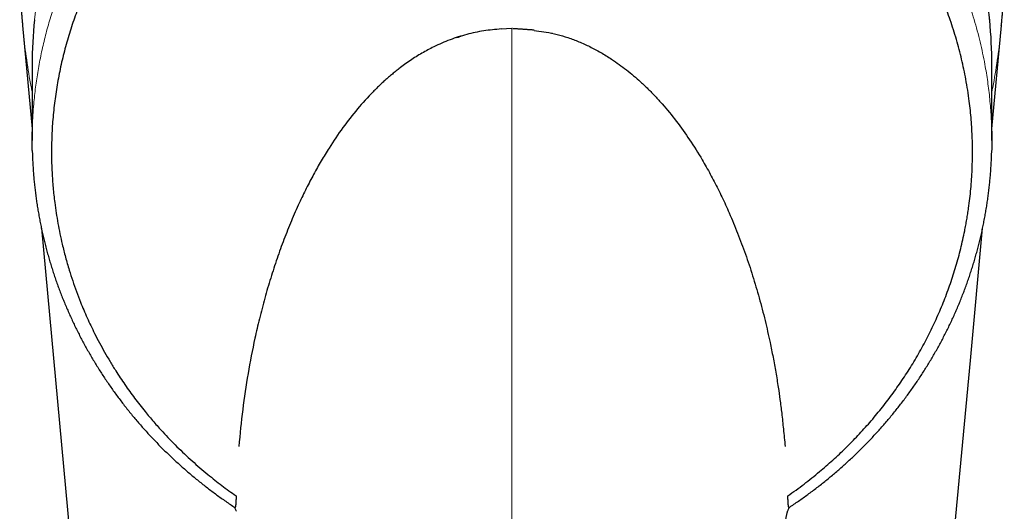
# Model space of a CAD drawing. Header units: millimetres. Extents: x 8 to 869, y 12 to 834.
# Tile 2 of 216: x 408 to 460, y 325 to 350. Entities that reach past the tile are written whole.
import ezdxf

# ---------------------------------------------------------------- set-up
doc = ezdxf.new("R2010")
doc.units = ezdxf.units.MM

msp = doc.modelspace()

# ---------------------------------------------------------------- linework, layer by layer
at = {"color": 7, "linetype": 'Continuous', "lineweight": 30}
for p, q in [((408.487, 350.134), (408.991, 344.701)), ((434.293, 349.975), (433.724, 349.952)), ((434.291, 349.975), (433.724, 349.952)), ((433.725, 349.952), (433.725, 349.952)), ((435.365, 349.889), (434.329, 349.972)), ((435.361, 349.914), (434.332, 349.975)), ((434.332, 349.975), (434.332, 349.975)), ((435.464, 349.902), (435.361, 349.914)), ((459.591, 344.701), (460.095, 350.134)), ((460.09, 350.134), (460.091, 350.152)), ((435.462, 349.879), (435.365, 349.889)), ((435.461, 349.878), (436.09, 349.791)), ((435.461, 349.878), (435.461, 349.878)), ((435.461, 349.878), (436.09, 349.791)), ((408.991, 348.061), (408.991, 344.079)), ((459.591, 344.079), (459.591, 348.061)), ((448.693, 327.976), (448.693, 327.976))]:
    msp.add_line(p, q, dxfattribs=at)
at = {"color": 252, "linetype": 'Continuous', "lineweight": 0}
for p, q in [((434.291, 261.119), (434.291, 349.975)), ((436.413, 349.723), (436.413, 349.752))]:
    msp.add_line(p, q, dxfattribs=at)
at = {"color": 7, "linetype": 'Continuous', "lineweight": 30, "flags": 128}
for points in [[(409.477, 339.463), (412.355, 308.475), (416.422, 264.668)], [(452.16, 264.668), (456.01, 306.128), (457.696, 324.294), (458.459, 332.506), (459.105, 339.467)]]:
    msp.add_lwpolyline(points, dxfattribs=at)
at = {"color": 252, "linetype": 'Continuous', "lineweight": 0}
for centre, radius, start, end in [((434.182, 347.911), 25.204, 89.7521, 174.2318), ((434.399, 347.91), 25.205, 5.6995, 90.2449)]:
    msp.add_arc(centre, radius, start, end, dxfattribs=at)
at = {"color": 7, "linetype": 'Continuous', "lineweight": 30}
for centre, start, end in [((433.803, 348.061), 174.488, 179.9999), ((434.779, 348.061), 0.0001, 5.4395)]:
    msp.add_arc(centre, 24.812, start, end, dxfattribs=at)
for points, knots in [([(459.479, 350.413), (459.476, 350.441), (459.464, 350.572), (459.439, 350.805), (459.403, 351.113), (459.363, 351.421), (459.319, 351.728), (459.272, 352.035), (459.22, 352.341), (459.165, 352.646), (459.105, 352.95), (459.042, 353.254), (458.976, 353.557), (458.905, 353.859), (458.831, 354.161), (458.752, 354.461), (458.671, 354.761), (458.585, 355.059), (458.496, 355.356), (458.403, 355.652), (458.306, 355.947), (458.205, 356.241), (458.101, 356.534), (457.994, 356.825), (457.882, 357.115), (457.767, 357.404), (457.649, 357.691), (457.527, 357.976), (457.401, 358.26), (457.272, 358.543), (457.139, 358.824), (457.003, 359.103), (456.863, 359.381), (456.72, 359.657), (456.573, 359.931), (456.423, 360.203), (456.269, 360.473), (456.113, 360.742), (455.952, 361.008), (455.789, 361.273), (455.622, 361.535), (455.452, 361.796), (455.279, 362.054), (455.102, 362.311), (454.923, 362.565), (454.74, 362.816), (454.554, 363.066), (454.365, 363.313), (454.172, 363.558), (453.977, 363.801), (453.779, 364.041), (453.578, 364.279), (453.374, 364.514), (453.166, 364.746), (452.956, 364.977), (452.744, 365.204), (452.528, 365.429), (452.309, 365.651), (452.088, 365.871), (451.864, 366.088), (451.637, 366.302), (451.408, 366.513), (451.176, 366.721), (450.942, 366.927), (450.705, 367.13), (450.465, 367.33), (450.223, 367.526), (449.978, 367.72), (449.731, 367.911), (449.482, 368.099), (449.231, 368.283), (448.977, 368.465), (448.72, 368.644), (448.462, 368.819), (448.201, 368.991), (447.939, 369.16), (447.674, 369.326), (447.407, 369.488), (447.138, 369.647), (446.868, 369.803), (446.595, 369.956), (446.32, 370.105), (446.044, 370.251), (445.766, 370.393), (445.486, 370.532), (445.204, 370.668), (444.92, 370.8), (444.635, 370.928), (444.349, 371.053), (444.061, 371.175), (443.771, 371.293), (443.48, 371.407), (443.187, 371.518), (442.893, 371.625), (442.598, 371.729), (442.302, 371.829), (442.004, 371.925), (441.705, 372.018), (441.405, 372.107), (441.104, 372.193), (440.802, 372.274), (440.499, 372.352), (440.195, 372.427), (439.89, 372.497), (439.584, 372.564), (439.277, 372.627), (438.97, 372.686), (438.661, 372.742), (438.353, 372.793), (438.043, 372.841), (437.733, 372.885), (437.422, 372.926), (437.111, 372.962), (436.8, 372.995), (436.488, 373.024), (436.176, 373.049), (435.863, 373.07), (435.551, 373.087), (435.238, 373.101), (434.925, 373.11), (434.609, 373.116), (434.398, 373.117), (434.291, 373.118)], [0, 0, 0, 0, 0.002258, 0.01064, 0.019022, 0.027404, 0.035786, 0.044168, 0.05255, 0.060932, 0.069314, 0.077696, 0.086078, 0.09446, 0.102842, 0.111225, 0.119607, 0.127989, 0.136371, 0.144753, 0.153135, 0.161517, 0.169899, 0.178281, 0.186664, 0.195046, 0.203428, 0.21181, 0.220192, 0.228575, 0.236957, 0.245339, 0.253721, 0.262104, 0.270486, 0.278868, 0.28725, 0.295633, 0.304015, 0.312398, 0.32078, 0.329162, 0.337545, 0.345927, 0.35431, 0.362692, 0.371075, 0.379457, 0.38784, 0.396222, 0.404605, 0.412987, 0.42137, 0.429752, 0.438135, 0.446518, 0.4549, 0.463283, 0.471666, 0.480048, 0.488431, 0.496814, 0.505197, 0.513579, 0.521962, 0.530345, 0.538728, 0.547111, 0.555494, 0.563877, 0.572259, 0.580642, 0.589025, 0.597408, 0.605791, 0.614174, 0.622557, 0.63094, 0.639323, 0.647706, 0.656089, 0.664472, 0.672856, 0.681239, 0.689622, 0.698005, 0.706388, 0.714771, 0.723154, 0.731538, 0.739921, 0.748304, 0.756687, 0.76507, 0.773454, 0.781837, 0.79022, 0.798604, 0.806987, 0.81537, 0.823753, 0.832137, 0.84052, 0.848903, 0.857287, 0.86567, 0.874053, 0.882437, 0.89082, 0.899204, 0.907587, 0.91597, 0.924354, 0.932737, 0.941121, 0.949504, 0.957887, 0.966271, 0.974654, 0.983038, 0.991421, 1, 1, 1, 1]), ([(448.837, 325.37), (448.981, 325.471), (449.268, 325.674), (449.69, 325.99), (450.104, 326.313), (450.495, 326.632), (450.864, 326.947), (451.212, 327.256), (451.553, 327.571), (451.887, 327.892), (452.215, 328.219), (452.536, 328.553), (452.851, 328.893), (453.159, 329.241), (453.46, 329.594), (453.754, 329.953), (454.041, 330.319), (454.321, 330.691), (454.592, 331.068), (454.856, 331.45), (455.111, 331.837), (455.361, 332.233), (455.605, 332.64), (455.844, 333.057), (456.073, 333.479), (456.292, 333.905), (456.502, 334.335), (456.702, 334.77), (456.893, 335.209), (457.075, 335.653), (457.246, 336.1), (457.407, 336.551), (457.559, 337.006), (457.7, 337.464), (457.831, 337.926), (457.952, 338.39), (458.062, 338.857), (458.149, 339.268), (458.218, 339.624), (458.271, 339.923), (458.32, 340.223), (458.375, 340.591), (458.432, 341.029), (458.485, 341.537), (458.526, 342.046), (458.552, 342.522), (458.567, 342.963), (458.573, 343.371), (458.571, 343.779), (458.561, 344.215), (458.54, 344.679), (458.506, 345.17), (458.46, 345.662), (458.4, 346.183), (458.321, 346.734), (458.225, 347.296), (458.118, 347.838), (458.001, 348.36), (457.87, 348.881), (457.726, 349.4), (457.568, 349.917), (457.4, 350.421), (457.223, 350.912), (457.038, 351.39), (456.841, 351.865), (456.632, 352.336), (456.411, 352.805), (456.178, 353.27), (455.934, 353.73), (455.678, 354.185), (455.41, 354.637), (455.159, 355.037), (454.93, 355.388), (454.725, 355.69), (454.514, 355.991), (454.281, 356.312), (454.023, 356.653), (453.74, 357.014), (453.448, 357.37), (453.148, 357.722), (452.839, 358.069), (452.523, 358.41), (452.199, 358.746), (451.868, 359.076), (451.529, 359.401), (451.182, 359.72), (450.827, 360.034), (450.488, 360.321), (450.167, 360.584), (449.864, 360.824), (449.557, 361.059), (449.231, 361.3), (448.886, 361.546), (448.521, 361.797), (448.15, 362.042), (447.749, 362.297), (447.317, 362.559), (446.852, 362.827), (446.379, 363.087), (445.898, 363.337), (445.41, 363.578), (444.91, 363.811), (444.4, 364.035), (443.878, 364.251), (443.349, 364.455), (442.814, 364.649), (442.272, 364.831), (441.775, 364.986), (441.324, 365.117), (440.922, 365.227), (440.517, 365.331), (440.093, 365.432), (439.65, 365.529), (439.189, 365.622), (438.724, 365.707), (438.257, 365.783), (437.788, 365.851), (437.283, 365.915), (436.742, 365.972), (436.165, 366.02), (435.586, 366.055), (435.005, 366.078), (434.422, 366.087), (433.867, 366.084), (433.339, 366.07), (432.839, 366.046), (432.339, 366.014), (431.839, 365.971), (431.339, 365.919), (430.839, 365.857), (430.34, 365.786), (429.882, 365.711), (429.464, 365.635), (429.086, 365.561), (428.709, 365.481), (428.3, 365.387), (427.859, 365.279), (427.387, 365.154), (426.919, 365.02), (426.452, 364.876), (425.989, 364.724), (425.528, 364.563), (425.072, 364.394), (424.586, 364.203), (424.073, 363.988), (423.533, 363.748), (423.001, 363.495), (422.51, 363.248), (422.06, 363.009), (421.648, 362.78), (421.242, 362.545), (420.841, 362.301), (420.445, 362.051), (420.054, 361.793), (419.668, 361.527), (419.288, 361.255), (418.914, 360.975), (418.545, 360.689), (418.182, 360.395), (417.825, 360.094), (417.475, 359.788), (417.132, 359.474), (416.795, 359.155), (416.454, 358.819), (416.11, 358.465), (415.764, 358.093), (415.427, 357.714), (415.099, 357.329), (414.78, 356.937), (414.476, 356.546), (414.186, 356.156), (413.91, 355.768), (413.643, 355.375), (413.384, 354.977), (413.135, 354.574), (412.907, 354.188), (412.699, 353.82), (412.51, 353.471), (412.328, 353.118), (412.139, 352.736), (411.945, 352.324), (411.748, 351.88), (411.562, 351.433), (411.386, 350.982), (411.22, 350.528), (411.064, 350.069), (410.918, 349.607), (410.783, 349.141), (410.658, 348.673), (410.544, 348.201), (410.441, 347.726), (410.349, 347.248), (410.267, 346.768), (410.197, 346.286), (410.137, 345.802), (410.089, 345.317), (410.052, 344.832), (410.026, 344.347), (410.012, 343.86), (410.008, 343.373), (410.017, 342.885), (410.035, 342.427), (410.061, 342.001), (410.092, 341.604), (410.131, 341.208), (410.184, 340.761), (410.254, 340.263), (410.346, 339.715), (410.452, 339.168), (410.558, 338.69), (410.659, 338.281), (410.748, 337.939), (410.843, 337.599), (410.967, 337.183), (411.125, 336.693), (411.323, 336.132), (411.52, 335.621), (411.71, 335.158), (411.891, 334.744), (412.081, 334.333), (412.296, 333.893), (412.538, 333.425), (412.81, 332.93), (413.095, 332.44), (413.371, 331.993), (413.633, 331.59), (413.879, 331.227), (414.132, 330.868), (414.394, 330.513), (414.663, 330.162), (414.921, 329.839), (415.166, 329.542), (415.398, 329.271), (415.634, 329.003), (415.915, 328.693), (416.244, 328.345), (416.625, 327.959), (417.017, 327.581), (417.42, 327.21), (417.833, 326.847), (418.233, 326.512), (418.619, 326.202), (418.987, 325.918), (419.362, 325.64), (419.617, 325.46), (419.745, 325.37)], [0, 0, 0, 0, 0.004381, 0.008762, 0.013152, 0.017542, 0.021466, 0.02539, 0.029314, 0.033252, 0.03719, 0.041128, 0.045115, 0.049103, 0.053096, 0.057089, 0.061132, 0.065175, 0.069218, 0.073275, 0.077332, 0.081389, 0.08563, 0.089871, 0.094112, 0.098368, 0.102625, 0.106881, 0.111171, 0.11546, 0.119756, 0.124052, 0.128381, 0.132711, 0.13704, 0.141385, 0.14573, 0.150074, 0.152835, 0.155595, 0.158357, 0.161119, 0.165769, 0.170419, 0.175077, 0.179735, 0.183452, 0.187169, 0.19089, 0.194611, 0.199105, 0.2036, 0.208101, 0.212602, 0.217942, 0.223285, 0.228139, 0.232994, 0.237848, 0.242724, 0.247601, 0.252476, 0.257072, 0.261668, 0.266264, 0.270878, 0.275493, 0.280107, 0.284723, 0.289339, 0.293964, 0.298589, 0.301785, 0.304982, 0.308182, 0.311381, 0.315353, 0.319325, 0.323297, 0.327283, 0.331268, 0.335254, 0.339233, 0.343212, 0.347191, 0.351184, 0.355177, 0.35917, 0.362396, 0.365621, 0.368849, 0.372078, 0.375744, 0.379411, 0.383082, 0.386754, 0.39115, 0.395546, 0.399942, 0.404359, 0.408777, 0.413195, 0.417738, 0.422282, 0.426825, 0.431393, 0.435963, 0.440531, 0.443845, 0.447159, 0.450477, 0.453795, 0.457518, 0.461241, 0.464963, 0.4687, 0.472438, 0.476175, 0.480722, 0.485271, 0.489818, 0.494393, 0.498969, 0.503544, 0.507474, 0.511405, 0.515343, 0.519281, 0.523244, 0.527206, 0.531176, 0.535146, 0.538192, 0.541238, 0.544287, 0.547337, 0.551209, 0.555082, 0.558961, 0.562841, 0.566742, 0.570643, 0.574551, 0.57846, 0.583223, 0.587987, 0.592763, 0.597539, 0.601383, 0.605227, 0.609071, 0.612929, 0.616787, 0.620645, 0.624531, 0.628417, 0.632309, 0.636201, 0.640121, 0.64404, 0.64796, 0.651893, 0.655827, 0.65976, 0.664107, 0.668455, 0.672802, 0.677167, 0.681532, 0.685897, 0.690048, 0.694199, 0.69835, 0.702515, 0.706681, 0.710847, 0.714362, 0.717877, 0.721395, 0.724914, 0.729244, 0.733575, 0.737905, 0.742251, 0.746597, 0.750943, 0.755323, 0.759703, 0.76409, 0.768478, 0.772899, 0.777321, 0.781743, 0.78618, 0.790618, 0.795056, 0.799491, 0.803927, 0.808362, 0.812814, 0.817265, 0.821717, 0.82534, 0.828964, 0.832591, 0.836219, 0.841271, 0.846322, 0.851384, 0.856446, 0.85964, 0.862833, 0.86603, 0.869226, 0.874578, 0.879932, 0.885285, 0.889321, 0.893358, 0.897395, 0.901432, 0.906425, 0.911418, 0.916422, 0.921426, 0.925253, 0.92908, 0.932907, 0.936746, 0.940585, 0.944424, 0.94749, 0.950556, 0.953624, 0.956693, 0.961309, 0.965925, 0.970541, 0.975179, 0.979818, 0.984456, 0.988339, 0.992222, 0.996111, 1, 1, 1, 1]), ([(408.333, 352.087), (408.334, 352.069), (408.336, 352.038), (408.339, 351.997), (408.341, 351.964), (408.343, 351.93), (408.346, 351.887), (408.349, 351.842), (408.352, 351.8), (408.355, 351.76), (408.358, 351.713), (408.362, 351.652), (408.367, 351.585), (408.372, 351.517), (408.377, 351.454), (408.381, 351.393), (408.386, 351.332), (408.39, 351.27), (408.395, 351.205), (408.404, 351.099), (408.415, 350.952), (408.431, 350.767), (408.444, 350.616), (408.453, 350.5), (408.46, 350.424), (408.465, 350.367), (408.469, 350.326), (408.471, 350.3), (408.474, 350.271), (408.477, 350.234), (408.482, 350.182), (408.486, 350.143), (408.488, 350.12)], [0, 0, 0, 0, 0.027746, 0.048153, 0.061934, 0.078155, 0.099399, 0.126976, 0.14685, 0.163792, 0.187401, 0.219335, 0.255667, 0.289968, 0.322297, 0.352391, 0.382932, 0.414173, 0.446797, 0.482272, 0.5766, 0.669989, 0.764424, 0.806922, 0.84553, 0.880849, 0.894437, 0.90776, 0.920863, 0.938903, 0.965317, 1, 1, 1, 1]), ([(460.096, 350.136), (460.097, 350.155), (460.101, 350.189), (460.105, 350.234), (460.108, 350.268), (460.11, 350.298), (460.114, 350.338), (460.119, 350.392), (460.127, 350.478), (460.136, 350.584), (460.147, 350.713), (460.158, 350.849), (460.17, 350.993), (460.179, 351.114), (460.187, 351.21), (460.192, 351.281), (460.198, 351.348), (460.203, 351.414), (460.208, 351.484), (460.213, 351.562), (460.219, 351.635), (460.223, 351.693), (460.225, 351.73), (460.228, 351.762), (460.23, 351.793), (460.232, 351.828), (460.235, 351.868), (460.237, 351.908), (460.24, 351.942), (460.242, 351.972), (460.244, 352.002), (460.246, 352.04), (460.248, 352.07), (460.249, 352.087)], [0, 0, 0, 0, 0.029711, 0.052706, 0.068969, 0.083276, 0.098471, 0.131048, 0.166974, 0.230587, 0.292796, 0.366051, 0.439393, 0.513576, 0.552027, 0.587894, 0.622258, 0.655823, 0.688954, 0.729318, 0.776667, 0.799855, 0.818472, 0.833838, 0.849074, 0.865624, 0.888127, 0.90935, 0.927374, 0.941038, 0.954407, 0.974057, 1, 1, 1, 1]), ([(433.723, 349.958), (433.415, 349.931), (432.799, 349.876), (431.893, 349.679), (431.01, 349.398), (430.226, 349.057), (429.532, 348.685), (428.918, 348.299), (428.456, 347.964), (428.13, 347.707), (427.932, 347.544), (427.735, 347.376), (427.54, 347.201), (427.346, 347.022), (427.154, 346.837), (426.74, 346.423), (426.124, 345.744), (425.35, 344.754), (424.8, 343.942), (424.432, 343.35), (424.227, 343.008), (424.026, 342.657), (423.828, 342.298), (423.634, 341.932), (423.443, 341.558), (423.256, 341.177), (422.987, 340.607), (422.649, 339.841), (422.259, 338.867), (421.896, 337.865), (421.559, 336.834), (421.248, 335.774), (420.972, 334.716), (420.664, 333.393), (420.356, 331.799), (420.07, 329.898), (419.95, 328.622), (419.889, 327.976)], [0, 0, 0, 0, 0.0291, 0.058122, 0.087451, 0.11746, 0.140523, 0.164293, 0.188891, 0.197381, 0.205981, 0.214696, 0.223528, 0.232481, 0.241559, 0.250764, 0.292359, 0.336038, 0.382, 0.396006, 0.410229, 0.424673, 0.439342, 0.454239, 0.469367, 0.48473, 0.500331, 0.537866, 0.576276, 0.615595, 0.655853, 0.69708, 0.739303, 0.778973, 0.850903, 0.924548, 1, 1, 1, 1]), ([(433.723, 349.958), (433.415, 349.931), (432.799, 349.876), (431.893, 349.679), (431.01, 349.398), (430.226, 349.057), (429.532, 348.685), (428.918, 348.299), (428.456, 347.964), (428.13, 347.707), (427.932, 347.544), (427.735, 347.376), (427.54, 347.201), (427.346, 347.022), (427.154, 346.837), (426.74, 346.423), (426.124, 345.744), (425.35, 344.754), (424.8, 343.942), (424.432, 343.35), (424.227, 343.008), (424.026, 342.657), (423.828, 342.298), (423.634, 341.932), (423.443, 341.558), (423.256, 341.177), (422.987, 340.607), (422.649, 339.841), (422.259, 338.867), (421.896, 337.865), (421.559, 336.834), (421.248, 335.774), (420.972, 334.716), (420.664, 333.393), (420.356, 331.799), (420.07, 329.898), (419.95, 328.622), (419.889, 327.976)], [0, 0, 0, 0, 0.0291, 0.058122, 0.087451, 0.11746, 0.140523, 0.164293, 0.188891, 0.197381, 0.205981, 0.214696, 0.223528, 0.232481, 0.241559, 0.250764, 0.292359, 0.336038, 0.382, 0.396006, 0.410229, 0.424673, 0.439342, 0.454239, 0.469367, 0.48473, 0.500331, 0.537866, 0.576276, 0.615595, 0.655853, 0.69708, 0.739303, 0.778973, 0.850903, 0.924548, 1, 1, 1, 1]), ([(431.612, 349.574), (431.558, 349.555), (431.477, 349.526), (431.396, 349.494), (431.37, 349.484)], [0, 0, 0, 0, 0.667192, 1, 1, 1, 1]), ([(436.09, 349.791), (436.283, 349.754), (436.674, 349.678), (437.252, 349.505), (437.729, 349.327), (438.109, 349.162), (438.397, 349.026), (438.684, 348.878), (438.971, 348.719), (439.259, 348.548), (439.72, 348.255), (440.341, 347.808), (440.901, 347.333), (441.27, 346.99), (441.462, 346.804), (441.652, 346.612), (441.841, 346.415), (442.029, 346.213), (442.413, 345.784), (442.975, 345.096), (443.677, 344.113), (444.187, 343.3), (444.539, 342.691), (444.751, 342.308), (444.958, 341.917), (445.161, 341.517), (445.36, 341.108), (445.555, 340.691), (445.839, 340.056), (446.198, 339.192), (446.609, 338.09), (446.987, 336.955), (447.332, 335.787), (447.638, 334.611), (447.875, 333.568), (448.058, 332.664), (448.2, 331.88), (448.322, 331.14), (448.426, 330.417), (448.516, 329.685), (448.607, 328.86), (448.664, 328.281), (448.693, 327.976)], [0, 0, 0, 0, 0.01936, 0.039196, 0.059651, 0.070152, 0.080854, 0.091772, 0.102918, 0.114305, 0.125944, 0.158994, 0.19357, 0.202907, 0.212368, 0.221955, 0.231672, 0.241521, 0.251507, 0.293597, 0.33764, 0.383794, 0.399836, 0.416138, 0.432704, 0.449537, 0.466643, 0.484025, 0.501686, 0.545687, 0.590738, 0.636883, 0.684165, 0.73262, 0.779327, 0.810363, 0.841958, 0.87412, 0.899957, 0.929448, 0.962795, 1, 1, 1, 1]), ([(436.09, 349.791), (436.283, 349.754), (436.674, 349.678), (437.252, 349.505), (437.729, 349.327), (438.109, 349.162), (438.397, 349.026), (438.684, 348.878), (438.971, 348.719), (439.259, 348.548), (439.72, 348.255), (440.341, 347.808), (440.901, 347.333), (441.27, 346.99), (441.462, 346.804), (441.652, 346.612), (441.841, 346.415), (442.029, 346.213), (442.413, 345.784), (442.975, 345.096), (443.677, 344.113), (444.187, 343.3), (444.539, 342.691), (444.751, 342.308), (444.958, 341.917), (445.161, 341.517), (445.36, 341.108), (445.555, 340.691), (445.839, 340.056), (446.198, 339.192), (446.609, 338.09), (446.987, 336.955), (447.332, 335.787), (447.638, 334.611), (447.875, 333.568), (448.058, 332.664), (448.2, 331.88), (448.322, 331.14), (448.426, 330.417), (448.516, 329.685), (448.607, 328.86), (448.664, 328.281), (448.693, 327.976)], [0, 0, 0, 0, 0.01936, 0.039196, 0.059651, 0.070152, 0.080854, 0.091772, 0.102918, 0.114305, 0.125944, 0.158994, 0.19357, 0.202907, 0.212368, 0.221955, 0.231672, 0.241521, 0.251507, 0.293597, 0.33764, 0.383794, 0.399836, 0.416138, 0.432704, 0.449537, 0.466643, 0.484025, 0.501686, 0.545687, 0.590738, 0.636883, 0.684165, 0.73262, 0.779327, 0.810363, 0.841958, 0.87412, 0.899957, 0.929448, 0.962795, 1, 1, 1, 1]), ([(408.998, 343.562), (408.997, 343.588), (408.989, 343.812), (408.988, 344.138), (408.995, 344.438), (408.998, 344.539)], [0, 0, 0, 0, 0.07822, 0.688498, 1, 1, 1, 1]), ([(459.584, 344.58), (459.586, 344.522), (459.592, 344.308), (459.592, 343.97), (459.587, 343.691), (459.584, 343.567)], [0, 0, 0, 0, 0.173691, 0.633268, 1, 1, 1, 1]), ([(408.997, 343.56), (408.999, 343.507), (409.002, 343.357), (409.012, 343.109), (409.026, 342.817), (409.045, 342.525), (409.067, 342.233), (409.094, 341.941), (409.124, 341.649), (409.158, 341.357), (409.196, 341.066), (409.238, 340.776), (409.284, 340.486), (409.333, 340.197), (409.386, 339.908), (409.443, 339.62), (409.504, 339.333), (409.569, 339.046), (409.638, 338.76), (409.71, 338.475), (409.786, 338.19), (409.866, 337.907), (409.949, 337.625), (410.036, 337.344), (410.127, 337.064), (410.221, 336.786), (410.319, 336.508), (410.421, 336.232), (410.526, 335.958), (410.635, 335.684), (410.747, 335.413), (410.863, 335.142), (410.982, 334.874), (411.105, 334.606), (411.231, 334.34), (411.361, 334.076), (411.494, 333.812), (411.631, 333.551), (411.772, 333.29), (411.916, 333.031), (412.063, 332.774), (412.214, 332.519), (412.367, 332.266), (412.524, 332.014), (412.684, 331.765), (412.847, 331.518), (413.014, 331.272), (413.184, 331.029), (413.356, 330.788), (413.532, 330.548), (413.712, 330.311), (413.894, 330.075), (414.079, 329.842), (414.268, 329.611), (414.458, 329.383), (414.651, 329.158), (414.847, 328.935), (415.046, 328.714), (415.248, 328.495), (415.453, 328.279), (415.66, 328.065), (415.87, 327.854), (416.082, 327.646), (416.297, 327.44), (416.515, 327.237), (416.735, 327.036), (416.958, 326.838), (417.183, 326.642), (417.411, 326.449), (417.642, 326.258), (417.875, 326.069), (418.111, 325.884), (418.349, 325.701), (418.589, 325.521), (418.831, 325.344), (419.075, 325.17), (419.321, 324.999), (419.524, 324.861), (419.645, 324.781), (419.682, 324.756)], [0, 0, 0, 0, 0.007312, 0.020768, 0.034228, 0.047694, 0.061168, 0.074653, 0.08815, 0.101667, 0.115153, 0.128628, 0.142096, 0.155559, 0.16902, 0.182482, 0.195947, 0.209392, 0.222832, 0.236283, 0.249737, 0.263182, 0.27661, 0.290014, 0.303378, 0.316749, 0.330131, 0.343488, 0.356823, 0.370138, 0.383436, 0.396721, 0.409994, 0.423258, 0.436516, 0.44977, 0.463024, 0.47628, 0.489539, 0.502804, 0.516083, 0.52927, 0.542464, 0.555642, 0.568807, 0.581961, 0.595108, 0.608252, 0.621313, 0.634406, 0.647515, 0.660622, 0.67371, 0.686764, 0.699771, 0.712715, 0.725635, 0.738612, 0.751557, 0.764473, 0.777363, 0.790229, 0.803075, 0.815903, 0.828716, 0.841516, 0.854306, 0.86709, 0.879869, 0.892646, 0.905425, 0.918206, 0.930947, 0.943662, 0.956355, 0.969029, 0.981688, 0.994335, 1, 1, 1, 1]), ([(448.9, 324.756), (448.944, 324.785), (449.073, 324.87), (449.281, 325.012), (449.526, 325.183), (449.769, 325.357), (450.01, 325.533), (450.249, 325.713), (450.486, 325.895), (450.721, 326.08), (450.954, 326.269), (451.184, 326.459), (451.411, 326.652), (451.636, 326.848), (451.858, 327.046), (452.078, 327.247), (452.296, 327.45), (452.51, 327.656), (452.722, 327.865), (452.931, 328.075), (453.138, 328.289), (453.342, 328.505), (453.544, 328.723), (453.742, 328.943), (453.938, 329.166), (454.131, 329.392), (454.321, 329.619), (454.509, 329.849), (454.693, 330.082), (454.875, 330.316), (455.053, 330.553), (455.229, 330.792), (455.401, 331.033), (455.57, 331.276), (455.737, 331.521), (455.9, 331.768), (456.059, 332.016), (456.216, 332.267), (456.369, 332.519), (456.519, 332.774), (456.666, 333.031), (456.81, 333.289), (456.949, 333.548), (457.086, 333.808), (457.219, 334.071), (457.349, 334.336), (457.475, 334.602), (457.598, 334.87), (457.717, 335.138), (457.833, 335.408), (457.945, 335.68), (458.054, 335.952), (458.159, 336.226), (458.26, 336.502), (458.358, 336.778), (458.453, 337.057), (458.543, 337.336), (458.631, 337.617), (458.714, 337.899), (458.794, 338.181), (458.869, 338.463), (458.941, 338.747), (459.01, 339.032), (459.074, 339.319), (459.135, 339.607), (459.193, 339.895), (459.246, 340.185), (459.296, 340.475), (459.342, 340.766), (459.384, 341.056), (459.422, 341.347), (459.457, 341.638), (459.487, 341.928), (459.513, 342.218), (459.536, 342.508), (459.555, 342.8), (459.57, 343.093), (459.58, 343.348), (459.583, 343.505), (459.585, 343.565)], [0, 0, 0, 0, 0.006783, 0.019363, 0.03196, 0.044577, 0.057217, 0.069882, 0.082576, 0.0953, 0.10806, 0.120859, 0.133574, 0.146323, 0.159099, 0.171897, 0.184713, 0.19754, 0.210372, 0.223181, 0.236068, 0.248962, 0.261867, 0.274786, 0.287721, 0.300675, 0.313652, 0.326655, 0.339684, 0.352721, 0.365768, 0.378829, 0.391904, 0.404999, 0.418116, 0.431275, 0.444352, 0.457486, 0.47066, 0.483861, 0.497074, 0.510282, 0.523463, 0.536604, 0.549879, 0.563149, 0.576416, 0.589683, 0.602951, 0.616223, 0.629503, 0.642792, 0.656093, 0.66941, 0.682744, 0.696099, 0.709477, 0.722882, 0.736332, 0.749653, 0.762989, 0.776369, 0.789787, 0.803237, 0.816711, 0.830203, 0.843706, 0.857213, 0.870716, 0.884207, 0.897679, 0.911125, 0.924539, 0.937907, 0.951275, 0.964785, 0.978279, 0.991761, 1, 1, 1, 1]), ([(419.745, 325.37), (419.744, 325.33), (419.742, 325.25), (419.737, 325.141), (419.732, 325.041), (419.727, 324.962), (419.722, 324.9), (419.716, 324.853), (419.71, 324.815), (419.704, 324.783), (419.696, 324.762), (419.689, 324.752), (419.685, 324.756), (419.683, 324.757)], [0, 0, 0, 0, 0.112607, 0.2256585, 0.3386139, 0.4510892, 0.5304483, 0.6100605, 0.6896199, 0.7689068, 0.857854, 0.9470418, 1, 1, 1, 1]), ([(419.745, 325.37), (419.744, 325.33), (419.742, 325.25), (419.737, 325.141), (419.732, 325.041), (419.727, 324.962), (419.722, 324.9), (419.716, 324.853), (419.71, 324.815), (419.704, 324.783), (419.696, 324.762), (419.689, 324.752), (419.685, 324.756), (419.683, 324.757)], [0, 0, 0, 0, 0.1126071, 0.2256587, 0.3386142, 0.4510896, 0.5304488, 0.6100611, 0.6896206, 0.7689075, 0.8578548, 0.9470427, 1, 1, 1, 1]), ([(448.891, 324.757), (448.891, 324.757), (448.888, 324.758), (448.884, 324.768), (448.878, 324.787), (448.872, 324.813), (448.867, 324.846), (448.862, 324.884), (448.858, 324.926), (448.854, 324.978), (448.85, 325.042), (448.846, 325.117), (448.843, 325.195), (448.84, 325.277), (448.838, 325.339), (448.837, 325.37)], [0, 0, 0, 0, 0.0150549, 0.0920519, 0.1661574, 0.2407123, 0.3165603, 0.3928052, 0.4619651, 0.5313736, 0.6307696, 0.730771, 0.8104234, 0.9050109, 1, 1, 1, 1]), ([(448.891, 324.757), (448.889, 324.76), (448.883, 324.767), (448.876, 324.795), (448.869, 324.834), (448.862, 324.885), (448.856, 324.947), (448.851, 325.02), (448.847, 325.102), (448.843, 325.188), (448.84, 325.277), (448.838, 325.339), (448.837, 325.37)], [0, 0, 0, 0, 0.09201, 0.192138, 0.292551, 0.392752, 0.496928, 0.601476, 0.706106, 0.810391, 0.905193, 1, 1, 1, 1]), ([(419.757, 324.559), (419.749, 324.577), (419.735, 324.612), (419.709, 324.679), (419.69, 324.728), (419.678, 324.76)], [0, 0, 0, 0, 0.266149, 0.532302, 1, 1, 1, 1]), ([(448.725, 324.116), (448.726, 324.118), (448.731, 324.147), (448.741, 324.202), (448.755, 324.276), (448.769, 324.345), (448.782, 324.405), (448.794, 324.456), (448.805, 324.498), (448.816, 324.534), (448.822, 324.55), (448.826, 324.559)], [0, 0, 0, 0, 0.008778, 0.137624, 0.266454, 0.397024, 0.527577, 0.644467, 0.761346, 0.880678, 1, 1, 1, 1]), ([(448.826, 324.559), (448.833, 324.577), (448.847, 324.612), (448.873, 324.679), (448.892, 324.728), (448.904, 324.759)], [0, 0, 0, 0, 0.266729, 0.533463, 1, 1, 1, 1])]:
    msp.add_open_spline(points, degree=3, knots=knots, dxfattribs=at)
at = {"color": 252, "linetype": 'Continuous', "lineweight": 0}
for points, knots in [([(408.998, 344.539), (408.999, 344.636), (409.004, 344.93), (409.03, 345.419), (409.069, 345.958), (409.117, 346.448), (409.169, 346.889), (409.229, 347.329), (409.299, 347.769), (409.378, 348.208), (409.465, 348.646), (409.562, 349.084), (409.668, 349.521), (409.783, 349.956), (409.906, 350.39), (410.039, 350.823), (410.181, 351.254), (410.332, 351.683), (410.492, 352.111), (410.661, 352.536), (410.84, 352.959), (411.027, 353.38), (411.212, 353.774), (411.393, 354.142), (411.568, 354.484), (411.75, 354.824), (411.958, 355.198), (412.196, 355.606), (412.465, 356.046), (412.745, 356.482), (413.036, 356.913), (413.337, 357.339), (413.648, 357.759), (413.968, 358.172), (414.298, 358.578), (414.638, 358.979), (414.988, 359.374), (415.348, 359.763), (415.704, 360.13), (416.054, 360.477), (416.397, 360.805), (416.748, 361.127), (417.107, 361.443), (417.473, 361.754), (417.848, 362.059), (418.229, 362.358), (418.617, 362.651), (419.013, 362.937), (419.417, 363.217), (419.827, 363.49), (420.244, 363.756), (420.668, 364.015), (421.1, 364.267), (421.537, 364.511), (421.978, 364.746), (422.422, 364.972), (422.868, 365.189), (423.32, 365.397), (423.778, 365.598), (424.242, 365.791), (424.711, 365.975), (425.185, 366.151), (425.664, 366.319), (426.148, 366.478), (426.638, 366.628), (427.131, 366.77), (427.628, 366.902), (428.13, 367.025), (428.636, 367.138), (429.145, 367.242), (429.657, 367.336), (430.17, 367.421), (430.685, 367.495), (431.202, 367.56), (431.722, 367.614), (432.244, 367.659), (432.768, 367.694), (433.294, 367.718), (433.784, 367.732), (434.236, 367.736), (434.651, 367.734), (435.066, 367.725), (435.528, 367.708), (436.036, 367.681), (436.589, 367.639), (437.142, 367.586), (437.694, 367.522), (438.245, 367.446), (438.794, 367.359), (439.341, 367.261), (439.885, 367.151), (440.427, 367.031), (440.967, 366.899), (441.504, 366.755), (442.016, 366.607), (442.505, 366.455), (442.971, 366.301), (443.433, 366.138), (443.892, 365.967), (444.347, 365.788), (444.799, 365.6), (445.247, 365.404), (445.692, 365.199), (446.132, 364.986), (446.568, 364.765), (446.998, 364.536), (447.425, 364.3), (447.846, 364.055), (448.263, 363.802), (448.674, 363.542), (449.08, 363.275), (449.48, 363), (449.864, 362.724), (450.233, 362.449), (450.588, 362.176), (450.936, 361.896), (451.279, 361.611), (451.617, 361.319), (451.946, 361.025), (452.266, 360.728), (452.579, 360.428), (452.885, 360.123), (453.186, 359.813), (453.48, 359.498), (453.765, 359.182), (454.042, 358.865), (454.31, 358.546), (454.615, 358.17), (454.954, 357.734), (455.32, 357.236), (455.671, 356.733), (455.974, 356.271), (456.237, 355.853), (456.461, 355.479), (456.679, 355.101), (456.889, 354.72), (457.091, 354.335), (457.285, 353.95), (457.469, 353.565), (457.645, 353.18), (457.814, 352.793), (457.975, 352.403), (458.128, 352.01), (458.297, 351.555), (458.475, 351.036), (458.659, 350.452), (458.826, 349.864), (458.976, 349.275), (459.11, 348.685), (459.218, 348.14), (459.305, 347.638), (459.374, 347.18), (459.435, 346.721), (459.485, 346.26), (459.526, 345.798), (459.557, 345.334), (459.577, 344.929), (459.582, 344.677), (459.584, 344.58)], [0, 0, 0, 0, 0.004125, 0.012444, 0.020768, 0.027029, 0.033291, 0.039552, 0.04583, 0.052109, 0.058387, 0.064695, 0.071002, 0.07731, 0.083635, 0.089961, 0.096286, 0.102641, 0.108997, 0.115352, 0.121726, 0.1281, 0.134475, 0.139768, 0.145061, 0.150359, 0.155658, 0.1627, 0.169743, 0.176786, 0.183855, 0.190926, 0.197996, 0.20502, 0.212044, 0.219068, 0.226121, 0.233174, 0.240227, 0.246485, 0.252744, 0.259011, 0.265279, 0.27158, 0.277882, 0.284185, 0.290486, 0.296827, 0.30317, 0.309513, 0.315855, 0.322235, 0.328614, 0.335005, 0.341396, 0.347672, 0.353949, 0.360237, 0.366524, 0.37285, 0.379177, 0.385505, 0.391831, 0.398203, 0.404577, 0.41095, 0.417323, 0.423738, 0.430154, 0.436582, 0.44301, 0.449417, 0.455823, 0.462242, 0.468661, 0.475118, 0.481575, 0.488045, 0.494516, 0.499612, 0.504709, 0.509813, 0.514916, 0.521734, 0.528553, 0.535371, 0.542223, 0.549077, 0.555929, 0.56279, 0.569652, 0.576513, 0.583409, 0.590305, 0.5972, 0.603316, 0.609433, 0.615549, 0.621689, 0.627829, 0.633969, 0.640147, 0.646325, 0.652503, 0.658704, 0.664906, 0.671107, 0.677346, 0.683586, 0.689825, 0.696087, 0.70235, 0.708612, 0.714434, 0.720257, 0.726079, 0.731919, 0.737759, 0.743599, 0.749316, 0.755032, 0.760748, 0.76648, 0.772213, 0.777945, 0.783516, 0.789088, 0.79466, 0.803038, 0.811417, 0.819696, 0.82798, 0.833944, 0.839908, 0.845871, 0.851851, 0.857831, 0.863811, 0.86966, 0.87551, 0.881359, 0.887223, 0.893087, 0.898952, 0.907496, 0.91604, 0.924604, 0.933168, 0.941628, 0.950092, 0.956621, 0.96315, 0.969679, 0.976227, 0.982776, 0.989325, 0.995906, 1, 1, 1, 1]), ([(408.492, 350.138), (408.502, 350.009), (408.55, 349.403), (408.698, 348.324), (408.855, 347.291), (408.973, 346.739), (408.991, 346.656)], [0, 0, 0, 0, 0.109732, 0.519445, 0.927694, 1, 1, 1, 1]), ([(459.591, 346.663), (459.607, 346.737), (459.724, 347.283), (459.881, 348.312), (460.031, 349.397), (460.079, 350.006), (460.09, 350.134)], [0, 0, 0, 0, 0.063793, 0.476545, 0.889906, 1, 1, 1, 1])]:
    msp.add_open_spline(points, degree=3, knots=knots, dxfattribs=at)

doc.saveas('drawing.dxf')
